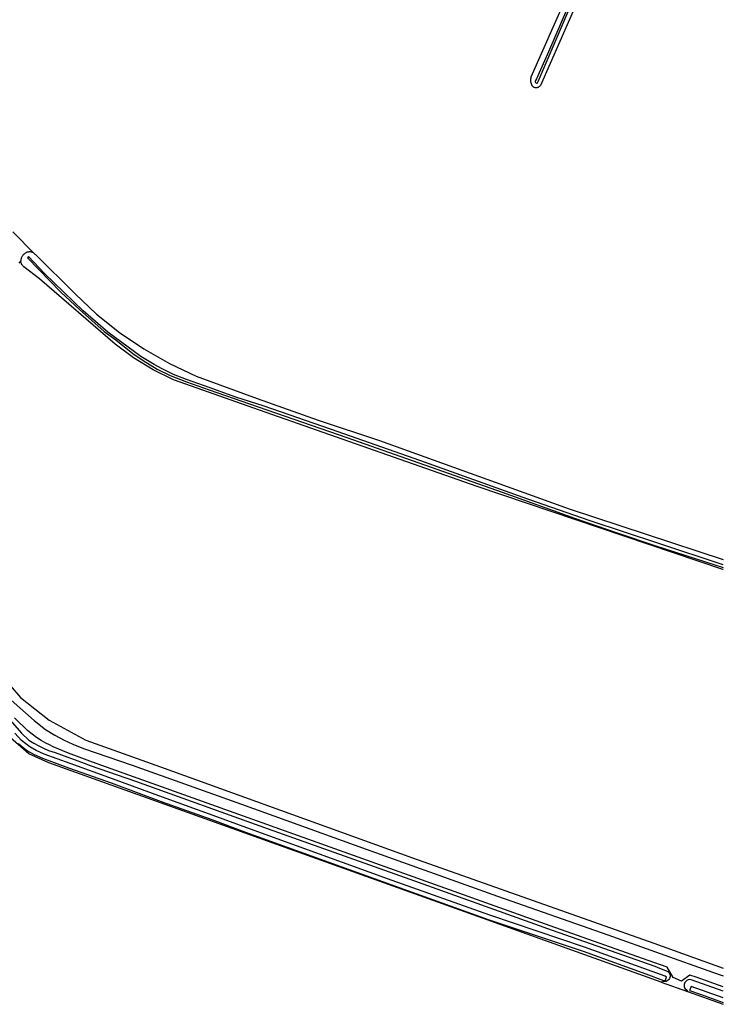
# Model space of a CAD drawing. Header units: metres. Extents: x 102000 to 105000, y 414600 to 420766.
# Tile 87 of 256: x 103763 to 104000, y 417304 to 417636. Entities that reach past the tile are written whole.
import ezdxf

# ---------------------------------------------------------------- set-up
doc = ezdxf.new("R2010")
doc.units = ezdxf.units.M
doc.layers.get('0').update_dxf_attribs({"color": 8})

msp = doc.modelspace()

# ---------------------------------------------------------------- linework, layer by layer
for p, q in [((103937.68, 417615.23), (103962.28, 417672.98)), ((103935.31, 417616.86), (103954.71, 417660.9)), ((103956.88, 417655.97), (103938.37, 417613.97)), ((103947.18, 417639.3), (103941.16, 417625.25)), ((103941.16, 417625.25), (103937.08, 417616.11)), ((103935.15, 417615.84), (103935.17, 417616.19)), ((103935.15, 417615.5), (103935.15, 417615.84)), ((103935.18, 417615.16), (103935.15, 417615.5)), ((103935.17, 417616.19), (103935.23, 417616.53)), ((103935.24, 417614.82), (103935.18, 417615.16)), ((103935.23, 417616.53), (103935.31, 417616.86)), ((103936.66, 417615.31), (103936.65, 417615.1)), ((103936.65, 417615.1), (103936.75, 417614.9)), ((103936.74, 417615.57), (103936.66, 417615.31)), ((103937.08, 417616.11), (103936.74, 417615.57)), ((103937.41, 417614.86), (103937.68, 417615.23)), ((103935.34, 417614.49), (103935.24, 417614.82)), ((103935.45, 417614.16), (103935.34, 417614.49)), ((103935.51, 417614.03), (103935.45, 417614.16)), ((103935.58, 417613.91), (103935.51, 417614.03)), ((103935.66, 417613.79), (103935.58, 417613.91)), ((103935.74, 417613.68), (103935.66, 417613.79)), ((103935.84, 417613.58), (103935.74, 417613.68)), ((103935.95, 417613.49), (103935.84, 417613.58)), ((103936.06, 417613.41), (103935.95, 417613.49)), ((103936.18, 417613.33), (103936.06, 417613.41)), ((103936.3, 417613.27), (103936.18, 417613.33)), ((103936.44, 417613.22), (103936.3, 417613.27)), ((103936.57, 417613.18), (103936.44, 417613.22)), ((103936.71, 417613.15), (103936.57, 417613.18)), ((103936.85, 417613.14), (103936.71, 417613.15)), ((103936.75, 417614.9), (103936.91, 417614.77)), ((103936.99, 417613.13), (103936.85, 417613.14)), ((103936.91, 417614.77), (103937.05, 417614.74)), ((103937.13, 417613.14), (103936.99, 417613.13)), ((103937.05, 417614.74), (103937.26, 417614.76)), ((103937.27, 417613.16), (103937.13, 417613.14)), ((103937.26, 417614.76), (103937.41, 417614.86)), ((103937.4, 417613.2), (103937.27, 417613.16)), ((103937.54, 417613.24), (103937.4, 417613.2)), ((103937.67, 417613.3), (103937.54, 417613.24)), ((103937.79, 417613.36), (103937.67, 417613.3)), ((103937.91, 417613.44), (103937.79, 417613.36)), ((103938.02, 417613.53), (103937.91, 417613.44)), ((103938.12, 417613.63), (103938.02, 417613.53)), ((103938.21, 417613.73), (103938.12, 417613.63)), ((103938.3, 417613.84), (103938.21, 417613.73)), ((103938.37, 417613.97), (103938.3, 417613.84)), ((103760.72, 417564.65), (103768.12, 417557.1)), ((103763.39, 417555.29), (103763.36, 417555.07)), ((103763.43, 417555.52), (103763.39, 417555.29)), ((103763.49, 417555.74), (103763.43, 417555.52)), ((103763.57, 417555.96), (103763.49, 417555.74)), ((103763.67, 417556.16), (103763.57, 417555.96)), ((103763.79, 417556.36), (103763.67, 417556.16)), ((103763.92, 417556.54), (103763.79, 417556.36)), ((103764.07, 417556.72), (103763.92, 417556.54)), ((103764.23, 417556.88), (103764.07, 417556.72)), ((103764.41, 417557.03), (103764.23, 417556.88)), ((103764.6, 417557.16), (103764.41, 417557.03)), ((103764.74, 417557.29), (103764.6, 417557.16)), ((103764.9, 417557.41), (103764.74, 417557.29)), ((103765.07, 417557.53), (103764.9, 417557.41)), ((103765.25, 417557.62), (103765.07, 417557.53)), ((103765.43, 417557.7), (103765.25, 417557.62)), ((103765.63, 417557.76), (103765.43, 417557.7)), ((103765.99, 417556.26), (103765.58, 417555.82)), ((103765.58, 417555.82), (103776.83, 417544.28)), ((103765.83, 417557.81), (103765.63, 417557.76)), ((103766.03, 417557.84), (103765.83, 417557.81)), ((103771.33, 417550.62), (103765.99, 417556.26)), ((103766.24, 417557.85), (103766.03, 417557.84)), ((103766.44, 417557.85), (103766.24, 417557.85)), ((103766.65, 417557.83), (103766.44, 417557.85)), ((103766.86, 417557.79), (103766.65, 417557.83)), ((103767.06, 417557.74), (103766.86, 417557.79)), ((103767.26, 417557.67), (103767.06, 417557.74)), ((103767.45, 417557.59), (103767.26, 417557.67)), ((103767.63, 417557.49), (103767.45, 417557.59)), ((103767.8, 417557.37), (103767.63, 417557.49)), ((103767.97, 417557.24), (103767.8, 417557.37)), ((103768.12, 417557.1), (103767.97, 417557.24)), ((103768.12, 417557.1), (103768.26, 417556.95)), ((103768.26, 417556.95), (103781.64, 417543.71)), ((103763.36, 417554.84), (103762.67, 417554.05)), ((103763.36, 417555.07), (103763.36, 417554.84)), ((103763.38, 417554.61), (103763.36, 417554.84)), ((103763.41, 417554.38), (103763.38, 417554.61)), ((103763.47, 417554.16), (103763.41, 417554.38)), ((103763.55, 417553.95), (103763.47, 417554.16)), ((103763.64, 417553.74), (103763.55, 417553.95)), ((103763.75, 417553.54), (103763.64, 417553.74)), ((103763.88, 417553.35), (103763.75, 417553.54)), ((103764.02, 417553.17), (103763.88, 417553.35)), ((103764.18, 417553), (103764.02, 417553.17)), ((103764.35, 417552.85), (103764.18, 417553)), ((103769.65, 417548.78), (103764.35, 417552.85)), ((103795.19, 417526.73), (103769.65, 417548.78)), ((103784.4, 417537.93), (103771.33, 417550.62)), ((103776.83, 417544.28), (103783.14, 417538.45)), ((103781.64, 417543.71), (103788.88, 417536.91)), ((103783.14, 417538.45), (103791.43, 417531.04)), ((103792.69, 417530.81), (103784.4, 417537.93)), ((103788.88, 417536.91), (103796.63, 417530.71)), ((103791.43, 417531.04), (103795.35, 417528.16)), ((103803.83, 417522.65), (103792.69, 417530.81)), ((103796.63, 417530.71), (103804.85, 417525.13)), ((103801.34, 417522.15), (103795.19, 417526.73)), ((103795.35, 417528.16), (103801.04, 417523.66)), ((103801.04, 417523.66), (103804.57, 417521.23)), ((103807.89, 417518.15), (103801.34, 417522.15)), ((103808.23, 417519.93), (103803.83, 417522.65)), ((103804.85, 417525.13), (103813.48, 417520.21)), ((103804.57, 417521.23), (103809.3, 417518.35)), ((103810.95, 417518.45), (103808.23, 417519.93)), ((103813.48, 417520.21), (103822.47, 417515.99)), ((103814.77, 417514.76), (103807.89, 417518.15)), ((103809.3, 417518.35), (103813.7, 417516.18)), ((103814.77, 417516.5), (103810.95, 417518.45)), ((103813.7, 417516.18), (103819.14, 417514.08)), ((103819.17, 417514.89), (103814.77, 417516.5)), ((103822.47, 417515.99), (103842.93, 417508.42)), ((103843.73, 417504.49), (103814.77, 417514.76)), ((103819.14, 417514.08), (103826.81, 417511.32)), ((103826.81, 417512.1), (103819.17, 417514.89)), ((103835.74, 417508.93), (103826.81, 417512.1)), ((103826.81, 417511.32), (103840.44, 417506.63)), ((103845, 417506.02), (103835.74, 417508.93)), ((103840.44, 417506.63), (103873.13, 417495.33)), ((103842.93, 417508.42), (103863.5, 417501.17)), ((103868.05, 417497.99), (103845, 417506.02)), ((103917.1, 417478.78), (103843.73, 417504.49)), ((103863.5, 417501.17), (103884.18, 417494.25)), ((103897.76, 417487.57), (103868.05, 417497.99)), ((103873.13, 417495.33), (103925.54, 417476.85)), ((103884.18, 417494.25), (103948.06, 417471.3)), ((103934.15, 417474.55), (103897.76, 417487.57)), ((103999.8, 417450.87), (103917.1, 417478.78)), ((103925.54, 417476.85), (103949.88, 417468.17)), ((103955.12, 417467.17), (103934.15, 417474.55)), ((103948.06, 417471.3), (104000, 417454.21)), ((103949.88, 417468.17), (103964.29, 417463.19)), ((103978.24, 417459.53), (103955.12, 417467.17)), ((103964.29, 417463.19), (103977.3, 417458.82)), ((104000, 417452.38), (103978.24, 417459.53)), ((103977.3, 417458.82), (103997.11, 417452.44)), ((103997.11, 417452.44), (104000, 417451.5)), ((104000, 417450.81), (103999.8, 417450.87)), ((103745, 417428.5), (103763.3, 417407.7)), ((103760.12, 417406.82), (103767.84, 417399.9)), ((103763.3, 417407.7), (103772.9, 417400.1)), ((103759.74, 417400.01), (103763.61, 417395.63)), ((103765.76, 417396.5), (103761.27, 417400.86)), ((103767.84, 417399.9), (103771.72, 417396.93)), ((103772.9, 417400.1), (103785.3, 417393.3)), ((103767.2, 417395.31), (103765.76, 417396.5)), ((103771.72, 417396.93), (103774.86, 417394.99)), ((103766.08, 417388.71), (103759.86, 417394.14)), ((103763.64, 417393.22), (103761.35, 417395.7)), ((103763.61, 417395.63), (103766.06, 417393.32)), ((103765.05, 417392.06), (103763.64, 417393.22)), ((103766.06, 417393.32), (103767.77, 417392.24)), ((103768.68, 417394.22), (103767.2, 417395.31)), ((103770.21, 417393.22), (103768.68, 417394.22)), ((103771.79, 417392.3), (103770.21, 417393.22)), ((103774.86, 417394.99), (103777.97, 417393.32)), ((103777.97, 417393.32), (103780.87, 417391.95)), ((103785.3, 417393.3), (103810.4, 417384.3)), ((103762.62, 417392.13), (103764.12, 417390.88)), ((103764.12, 417390.88), (103765.64, 417389.76)), ((103766.45, 417391.03), (103765.05, 417392.06)), ((103765.64, 417389.76), (103767.86, 417388.52)), ((103768.54, 417389.86), (103766.45, 417391.03)), ((103767.77, 417392.24), (103769.38, 417391.36)), ((103771.27, 417388.62), (103768.54, 417389.86)), ((103769.38, 417391.36), (103771.04, 417390.56)), ((103771.04, 417390.56), (103772.74, 417389.86)), ((103773.01, 417391.68), (103771.79, 417392.3)), ((103772.74, 417389.86), (103774.91, 417389.11)), ((103774.26, 417391.1), (103773.01, 417391.68)), ((103779.41, 417388.97), (103774.26, 417391.1)), ((103780.87, 417391.95), (103784.48, 417390.48)), ((103784.48, 417390.48), (103800.92, 417384.83)), ((103772.85, 417385.65), (103766.08, 417388.71)), ((103767.86, 417388.52), (103770.7, 417387.23)), ((103770.7, 417387.23), (103779.47, 417383.99)), ((103779.99, 417385.4), (103771.27, 417388.62)), ((103774.91, 417389.11), (103784.65, 417385.58)), ((103787.48, 417385.85), (103779.41, 417388.97)), ((103979.11, 417311.78), (103772.85, 417385.65)), ((103779.47, 417383.99), (103793.76, 417378.88)), ((103794.27, 417380.29), (103779.99, 417385.4)), ((103784.65, 417385.58), (103786.75, 417384.76)), ((103786.75, 417384.76), (103801.97, 417379.5)), ((103941.72, 417330.77), (103787.48, 417385.85)), ((103800.92, 417384.83), (103837.75, 417371.73)), ((103810.4, 417384.3), (103895.3, 417353.6)), ((103811.12, 417374.08), (103794.27, 417380.29)), ((103801.97, 417379.5), (103846.66, 417363.42)), ((103793.76, 417378.88), (103810.61, 417372.67)), ((103828.21, 417367.95), (103811.12, 417374.08)), ((103810.61, 417372.67), (103827.7, 417366.54)), ((103837.75, 417371.73), (103879.65, 417356.63)), ((103827.7, 417366.54), (103839.03, 417362.3)), ((103839.55, 417363.71), (103828.21, 417367.95)), ((103888.47, 417346.04), (103839.55, 417363.71)), ((103846.66, 417363.42), (103894.44, 417346.42)), ((103839.03, 417362.3), (103887.96, 417344.63)), ((103879.65, 417356.63), (103923.96, 417340.69)), ((103895.3, 417353.6), (103976.6, 417324.9)), ((103894.44, 417346.42), (103942.33, 417329.28)), ((103887.96, 417344.63), (103920.82, 417332.92)), ((103921.31, 417334.34), (103888.47, 417346.04)), ((103923.96, 417340.69), (103961.06, 417327.69)), ((103953.28, 417323.58), (103921.31, 417334.34)), ((103920.82, 417332.92), (103952.78, 417322.17)), ((103976.57, 417318.44), (103941.72, 417330.77)), ((103942.33, 417329.28), (103976.9, 417317.13)), ((103961.06, 417327.69), (103996.38, 417315.16)), ((103980.42, 417313.76), (103953.28, 417323.58)), ((103976.6, 417324.9), (104000, 417316.51)), ((103952.78, 417322.17), (103973.88, 417314.53)), ((103981.06, 417316.79), (103976.57, 417318.44)), ((103976.9, 417317.13), (103977.73, 417316.79)), ((103977.73, 417316.79), (103981.34, 417315.34)), ((103983.12, 417313.32), (103981.06, 417316.79)), ((103973.88, 417314.53), (103979.91, 417312.35)), ((103980.84, 417313.42), (103980.42, 417313.76)), ((103980.53, 417312.38), (103980.84, 417313.42)), ((103981.34, 417315.34), (103981.67, 417315.02)), ((103981.67, 417315.02), (103981.92, 417314.6)), ((103982.01, 417313.31), (103981.87, 417312.95)), ((103981.92, 417314.6), (103982.05, 417314.18)), ((103982.08, 417313.69), (103982.01, 417313.31)), ((103982.05, 417314.18), (103982.08, 417313.69)), ((103985.94, 417312.09), (103983.12, 417313.32)), ((103988.71, 417314.07), (103985.94, 417312.09)), ((103990.86, 417313.45), (103988.71, 417314.07)), ((104000, 417310.17), (103990.86, 417313.45)), ((103996.38, 417315.16), (104000, 417313.86)), ((103980.05, 417311.94), (103979.11, 417311.78)), ((103979.11, 417311.78), (103987.98, 417308.6)), ((103979.91, 417312.35), (103980.53, 417312.38)), ((103980.43, 417311.95), (103980.05, 417311.94)), ((103980.76, 417312.02), (103980.43, 417311.95)), ((103981.11, 417312.17), (103980.76, 417312.02)), ((103981.43, 417312.39), (103981.11, 417312.17)), ((103981.69, 417312.67), (103981.43, 417312.39)), ((103981.87, 417312.95), (103981.69, 417312.67)), ((103986.83, 417310.96), (103986.81, 417310.57)), ((103986.81, 417310.57), (103986.86, 417310.24)), ((103986.93, 417311.34), (103986.83, 417310.96)), ((103986.86, 417310.24), (103986.98, 417309.88)), ((103987.09, 417311.69), (103986.93, 417311.34)), ((103986.98, 417309.88), (103987.18, 417309.54)), ((103987.33, 417312), (103987.09, 417311.69)), ((103987.71, 417312.32), (103987.33, 417312)), ((103988.17, 417312.53), (103987.71, 417312.32)), ((103988.66, 417312.61), (103988.17, 417312.53)), ((103989.16, 417310.35), (103988.65, 417308.94)), ((103989.21, 417312.56), (103988.66, 417312.61)), ((104000, 417306.49), (103989.16, 417310.35)), ((104000, 417308.68), (103989.21, 417312.56)), ((103987.18, 417309.54), (103987.44, 417309.25)), ((103987.44, 417309.25), (103987.98, 417308.6)), ((103987.98, 417308.6), (104000, 417304.3)), ((103988.65, 417308.94), (103992.54, 417307.55)), ((103992.54, 417307.55), (104000, 417304.88))]:
    msp.add_line(p, q)

doc.saveas('drawing.dxf')
